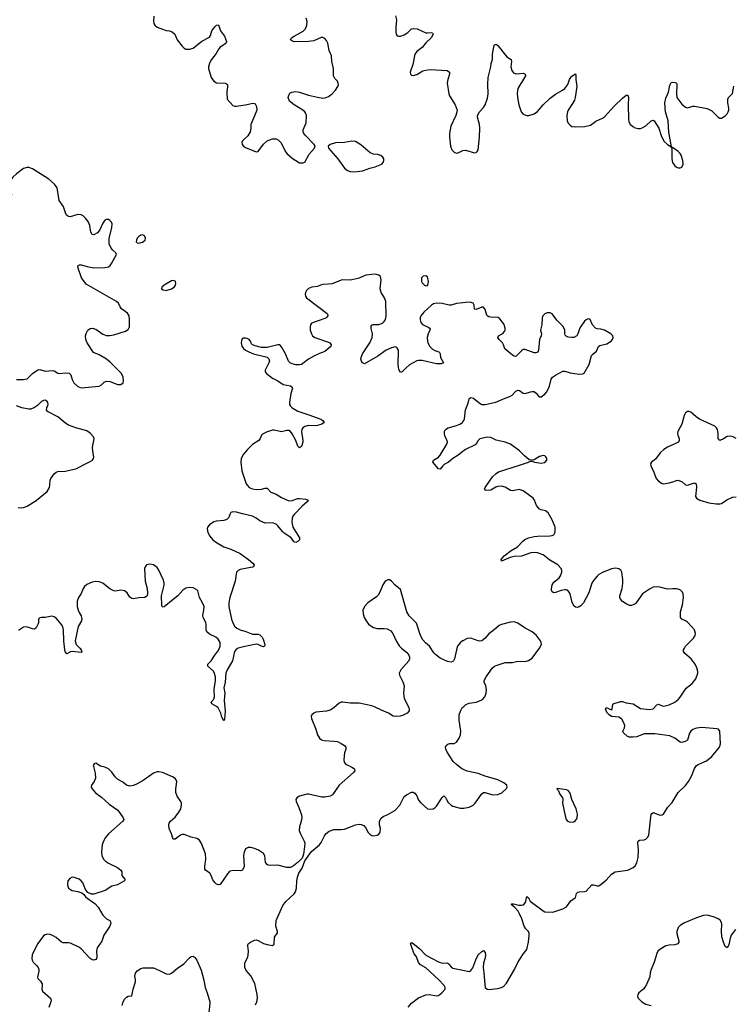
# Model space of a CAD drawing. Header units: inches. Extents: x 1933542 to 2138349, y 524876 to 666658.
# Tile 42 of 81: x 2015087 to 2023000, y 621163 to 632072. Entities that reach past the tile are written whole.
import ezdxf

# ---------------------------------------------------------------- set-up
doc = ezdxf.new("R2010")
doc.units = ezdxf.units.IN
doc.header["$MEASUREMENT"] = 0
for name, color, linetype in [('C0612', 7, 'Continuous'), ('C0613', 7, 'Continuous'), ('C0622', 7, 'Continuous'), ('C0623', 7, 'Continuous')]:
    doc.layers.add(name, color=color, linetype=linetype)

msp = doc.modelspace()

# ---------------------------------------------------------------- linework, layer by layer
at = {"layer": 'C0612', "color": 6}
for points, elevation in [([(2015050, 628086), (2015130, 628084), (2015170, 628092), (2015229, 628151), (2015290, 628192), (2015310, 628196), (2015370, 628178), (2015450, 628184), (2015470, 628181), (2015510, 628157), (2015530, 628152), (2015590, 628160), (2015635, 628155), (2015656, 628136), (2015670, 628085), (2015689, 628050), (2015730, 628009), (2015770, 627992), (2015967, 628013), (2015993, 628027), (2016023, 628056), (2016050, 628066), (2016090, 628062), (2016170, 628031), (2016210, 628028), (2016233, 628047), (2016238, 628070), (2016236, 628110), (2016216, 628150), (2016090, 628276), (2016050, 628311), (2015970, 628360), (2015906, 628386), (2015835, 628490), (2015821, 628530), (2015818, 628570), (2015824, 628596), (2015844, 628630), (2015870, 628649), (2015890, 628653), (2015930, 628644), (2016010, 628586), (2016050, 628572), (2016088, 628572), (2016130, 628579), (2016261, 628619), (2016290, 628641), (2016304, 628670), (2016306, 628750), (2016300, 628790), (2016281, 628821), (2016216, 628870), (2016200, 628890), (2016181, 628930), (2016159, 628950), (2015823, 629143), (2015774, 629210), (2015731, 629330), (2015736, 629350), (2015750, 629356), (2015770, 629355), (2015836, 629336), (2015910, 629322), (2016030, 629325), (2016070, 629335), (2016090, 629349), (2016106, 629370), (2016159, 629470), (2016153, 629490), (2016119, 629519), (2016101, 629541), (2016081, 629590), (2016080, 629650), (2016107, 629767), (2016112, 629810), (2016104, 629830), (2016088, 629848), (2016070, 629857), (2016050, 629859), (2016030, 629849), (2016010, 629819), (2015975, 629745), (2015950, 629711), (2015910, 629687), (2015890, 629690), (2015876, 629716), (2015865, 629790), (2015850, 629830), (2015820, 629870), (2015790, 629899), (2015770, 629910), (2015730, 629914), (2015648, 629888), (2015628, 629890), (2015606, 629906), (2015594, 629930), (2015572, 630000)], 200), ([(2020000, 628935), (2019930, 628926), (2019870, 628909), (2019850, 628908), (2019770, 628926), (2019708, 628932), (2019676, 628924), (2019652, 628908), (2019568, 628832), (2019536, 628790), (2019528, 628770), (2019526, 628746), (2019536, 628716), (2019555, 628695), (2019623, 628663), (2019637, 628650), (2019634, 628630), (2019617, 628590), (2019607, 628550), (2019608, 628510), (2019614, 628490), (2019636, 628450), (2019663, 628423), (2019690, 628405), (2019733, 628390), (2019743, 628383), (2019750, 628370), (2019754, 628330), (2019787, 628270), (2019761, 628259), (2019710, 628260), (2019550, 628294), (2019510, 628296), (2019490, 628292), (2019410, 628246), (2019368, 628212), (2019330, 628173), (2019310, 628163), (2019290, 628197), (2019282, 628250), (2019287, 628410), (2019270, 628440), (2019250, 628446), (2019210, 628436), (2019150, 628411), (2019058, 628342), (2018910, 628260), (2018890, 628269), (2018877, 628290), (2018871, 628310), (2018873, 628330), (2018889, 628370), (2018969, 628490), (2018996, 628550), (2018998, 628590), (2018983, 628650), (2018984, 628676), (2018991, 628689), (2019006, 628694), (2019070, 628696), (2019110, 628710), (2019130, 628729), (2019142, 628750), (2019152, 628790), (2019148, 628950), (2019133, 628990), (2019096, 629050), (2019084, 629090), (2019096, 629190), (2019088, 629228), (2019070, 629241), (2019030, 629251), (2018990, 629250), (2018930, 629241), (2018905, 629235), (2018851, 629209), (2018820, 629200), (2018750, 629187), (2018670, 629190), (2018650, 629187), (2018550, 629147), (2018510, 629140), (2018450, 629137), (2018422, 629130), (2018390, 629115), (2018326, 629110), (2018290, 629093), (2018268, 629070), (2018257, 629050), (2018252, 629030), (2018256, 629010), (2018269, 628990), (2018495, 628815), (2018503, 628803), (2018504, 628790), (2018487, 628770), (2018470, 628760), (2018324, 628710), (2018311, 628690), (2018307, 628670), (2018308, 628630), (2018321, 628590), (2018334, 628570), (2018360, 628550), (2018510, 628498), (2018525, 628490), (2018541, 628470), (2018536, 628450), (2018470, 628394), (2018410, 628372), (2018350, 628344), (2018290, 628310), (2018210, 628252), (2018190, 628246), (2018150, 628249), (2018110, 628258), (2018085, 628270), (2018067, 628290), (2018033, 628370), (2017990, 628447), (2017970, 628468), (2017950, 628471), (2017830, 628440), (2017770, 628438), (2017697, 628457), (2017669, 628469), (2017659, 628479), (2017646, 628510), (2017630, 628529), (2017610, 628539), (2017590, 628545), (2017570, 628545), (2017550, 628531), (2017545, 628515), (2017542, 628490), (2017550, 628456), (2017567, 628430), (2017590, 628410), (2017627, 628390), (2017680, 628370), (2017830, 628333), (2017850, 628316), (2017856, 628290), (2017851, 628270), (2017810, 628190), (2017808, 628170), (2017825, 628150), (2017890, 628100), (2017950, 628072), (2018010, 628030), (2018090, 628014), (2018105, 628005), (2018113, 627990), (2018092, 627930), (2018078, 627830), (2018079, 627810), (2018090, 627788), (2018110, 627770), (2018173, 627733), (2018294, 627694), (2018425, 627645), (2018450, 627630), (2018462, 627610), (2018436, 627590), (2018390, 627574), (2018369, 627571), (2018290, 627576), (2018250, 627566), (2018225, 627550), (2018214, 627530), (2018211, 627510), (2018228, 627410), (2018227, 627390), (2018210, 627343), (2018190, 627327), (2018170, 627347), (2018150, 627410), (2018110, 627485), (2018090, 627509), (2018070, 627520), (2018050, 627522), (2017990, 627506), (2017910, 627524), (2017890, 627524), (2017830, 627507), (2017780, 627481), (2017770, 627470), (2017755, 627430), (2017740, 627410), (2017670, 627364), (2017612, 627310), (2017570, 627259), (2017542, 627210), (2017539, 627170), (2017552, 627072), (2017600, 626930), (2017612, 626910), (2017632, 626890), (2017670, 626873), (2017710, 626867), (2017770, 626870), (2017810, 626882), (2017830, 626882), (2017870, 626836), (2017930, 626814), (2017990, 626777), (2018070, 626740), (2018110, 626743), (2018170, 626766), (2018190, 626768), (2018261, 626761), (2018286, 626750), (2018274, 626730), (2018218, 626682), (2018129, 626591), (2018114, 626570), (2018107, 626550), (2018105, 626505), (2018116, 626450), (2018190, 626330), (2018189, 626310), (2018173, 626290), (2018150, 626281), (2018130, 626286), (2018094, 626334), (2018021, 626381), (2018000, 626400), (2017950, 626465), (2017930, 626484), (2017890, 626496), (2017810, 626495), (2017750, 626521), (2017710, 626550), (2017670, 626572), (2017557, 626597), (2017490, 626617), (2017450, 626619), (2017430, 626611), (2017417, 626590), (2017405, 626555), (2017385, 626535), (2017350, 626523), (2017264, 626516), (2017239, 626510), (2017190, 626475), (2017170, 626450), (2017165, 626430), (2017173, 626390), (2017195, 626350), (2017230, 626310), (2017270, 626280), (2017351, 626231), (2017430, 626204), (2017530, 626156), (2017624, 626090), (2017672, 626050), (2017687, 626030), (2017679, 626010), (2017670, 626005), (2017530, 625980), (2017509, 625970), (2017492, 625950), (2017486, 625930), (2017476, 625850), (2017419, 625670), (2017406, 625610), (2017405, 625570), (2017436, 625430), (2017451, 625390), (2017474, 625350), (2017494, 625330), (2017530, 625310), (2017595, 625295), (2017670, 625265), (2017730, 625262), (2017750, 625255), (2017774, 625230), (2017785, 625210), (2017805, 625150), (2017800, 625130), (2017790, 625124), (2017770, 625129), (2017730, 625150), (2017710, 625154), (2017570, 625125), (2017510, 625109), (2017486, 625094), (2017470, 625070), (2017446, 624970), (2017387, 624870), (2017374, 624830), (2017367, 624730), (2017352, 624670), (2017363, 624610), (2017355, 624530), (2017365, 624410), (2017357, 624323), (2017350, 624305), (2017330, 624345), (2017317, 624390), (2017288, 624448), (2017270, 624464), (2017217, 624490), (2017210, 624510), (2017238, 624542), (2017249, 624570), (2017243, 624650), (2017257, 624750), (2017257, 624790), (2017248, 624828), (2017235, 624855), (2017172, 624910), (2017172, 624930), (2017211, 624969), (2017250, 625030), (2017295, 625090), (2017309, 625130), (2017309, 625170), (2017289, 625210), (2017262, 625230), (2017190, 625264), (2017162, 625290), (2017154, 625310), (2017156, 625370), (2017150, 625392), (2017121, 625450), (2017118, 625470), (2017130, 625530), (2017131, 625570), (2017115, 625610), (2017082, 625670), (2017062, 625742), (2017050, 625756), (2017010, 625776), (2016970, 625781), (2016930, 625773), (2016897, 625750), (2016839, 625690), (2016790, 625646), (2016690, 625568), (2016670, 625563), (2016663, 625583), (2016658, 625690), (2016688, 625808), (2016690, 625830), (2016682, 625862), (2016630, 625971), (2016610, 626003), (2016570, 626032), (2016530, 626039), (2016510, 626036), (2016495, 626030), (2016482, 626018), (2016472, 625990), (2016478, 625850), (2016501, 625770), (2016506, 625714), (2016502, 625690), (2016474, 625670), (2016410, 625668), (2016350, 625656), (2016330, 625657), (2016310, 625675), (2016280, 625720), (2016250, 625744), (2016210, 625751), (2016150, 625740), (2016130, 625745), (2016087, 625767), (2016010, 625830), (2015970, 625842), (2015930, 625847), (2015890, 625841), (2015830, 625813), (2015804, 625790), (2015790, 625768), (2015767, 625713), (2015740, 625670), (2015725, 625630), (2015723, 625610), (2015725, 625570), (2015735, 625530), (2015745, 625505), (2015770, 625466), (2015778, 625430), (2015772, 625410), (2015735, 625350), (2015704, 625190), (2015714, 625150), (2015755, 625110), (2015769, 625090), (2015775, 625070), (2015770, 625062), (2015670, 625072), (2015650, 625068), (2015610, 625047), (2015607, 625050), (2015592, 625070), (2015588, 625090), (2015577, 625190), (2015574, 625310), (2015565, 625345), (2015551, 625370), (2015490, 625440), (2015470, 625456), (2015443, 625463), (2015370, 625449), (2015330, 625450), (2015310, 625445), (2015297, 625430), (2015296, 625390), (2015290, 625370), (2015270, 625332), (2015250, 625318), (2015230, 625322), (2015190, 625339), (2015150, 625345), (2015130, 625340), (2015075, 625305)], 200), ([(2015070, 626668), (2015110, 626663), (2015130, 626666), (2015170, 626683), (2015270, 626746), (2015390, 626846), (2015418, 626890), (2015423, 626917), (2015425, 626970), (2015432, 626990), (2015470, 627041), (2015490, 627060), (2015510, 627065), (2015590, 627068), (2015710, 627097), (2015830, 627159), (2015870, 627175), (2015893, 627190), (2015906, 627210), (2015910, 627230), (2015897, 627290), (2015895, 627330), (2015912, 627430), (2015905, 627450), (2015869, 627490), (2015830, 627515), (2015710, 627549), (2015630, 627579), (2015598, 627598), (2015510, 627672), (2015394, 627730), (2015385, 627750), (2015387, 627770), (2015404, 627810), (2015400, 627830), (2015390, 627843), (2015370, 627855), (2015350, 627853), (2015330, 627841), (2015283, 627797), (2015250, 627775), (2015210, 627757), (2015190, 627757), (2015110, 627771), (2015050, 627792)], 200), ([(2020000, 627286), (2019950, 627246), (2019890, 627211), (2019841, 627170), (2019795, 627145), (2019778, 627130), (2019750, 627091), (2019730, 627097), (2019667, 627170), (2019674, 627190), (2019730, 627225), (2019750, 627246), (2019822, 627370), (2019829, 627390), (2019827, 627410), (2019805, 627450), (2019797, 627483), (2019799, 627510), (2019809, 627531), (2019837, 627550), (2019930, 627575), (2019967, 627590), (2019996, 627610), (2020000, 627615)], 200), ([(2020000, 625191), (2019998, 625190), (2019970, 625169), (2019943, 625130), (2019929, 625091), (2019910, 624990), (2019899, 624970), (2019890, 624961), (2019870, 624952), (2019830, 624960), (2019750, 624998), (2019697, 625037), (2019678, 625058), (2019630, 625129), (2019586, 625166), (2019559, 625199), (2019530, 625250), (2019486, 625386), (2019407, 625467), (2019379, 625510), (2019310, 625758), (2019250, 625805), (2019210, 625851), (2019190, 625865), (2019170, 625866), (2019139, 625850), (2019112, 625809), (2019082, 625730), (2019063, 625697), (2019043, 625677), (2018947, 625610), (2018910, 625570), (2018893, 625530), (2018894, 625490), (2018907, 625450), (2018930, 625410), (2018956, 625376), (2018990, 625348), (2019010, 625337), (2019050, 625325), (2019130, 625327), (2019163, 625323), (2019201, 625301), (2019224, 625270), (2019261, 625190), (2019296, 625136), (2019320, 625110), (2019380, 625060), (2019402, 625030), (2019408, 625010), (2019408, 624990), (2019401, 624970), (2019314, 624870), (2019296, 624830), (2019297, 624810), (2019336, 624736), (2019349, 624690), (2019342, 624610), (2019349, 624550), (2019403, 624450), (2019407, 624430), (2019404, 624416), (2019382, 624390), (2019330, 624361), (2019306, 624354), (2019250, 624352), (2019230, 624356), (2019175, 624390), (2019100, 624420), (2019030, 624456), (2018990, 624468), (2018850, 624500), (2018750, 624500), (2018670, 624512), (2018650, 624510), (2018630, 624499), (2018570, 624448), (2018530, 624423), (2018490, 624410), (2018370, 624398), (2018347, 624390), (2018325, 624370), (2018318, 624350), (2018321, 624330), (2018370, 624210), (2018390, 624147), (2018410, 624113), (2018433, 624093), (2018464, 624084), (2018570, 624079), (2018610, 624073), (2018653, 624053), (2018687, 624030), (2018702, 624010), (2018705, 623990), (2018690, 623950), (2018684, 623916), (2018682, 623870), (2018686, 623846), (2018695, 623830), (2018710, 623819), (2018770, 623790), (2018799, 623770), (2018804, 623750), (2018788, 623730), (2018630, 623590), (2018555, 623485), (2018530, 623467), (2018470, 623457), (2018436, 623456), (2018290, 623491), (2018270, 623492), (2018191, 623470), (2018160, 623450), (2018150, 623430), (2018154, 623410), (2018184, 623344), (2018210, 623261), (2018215, 623230), (2018208, 623190), (2018188, 623130), (2018187, 623090), (2018200, 623050), (2018242, 622970), (2018247, 622950), (2018246, 622906), (2018235, 622825), (2018218, 622781), (2018180, 622740), (2018123, 622697), (2018090, 622679), (2018050, 622678), (2017950, 622706), (2017870, 622699), (2017843, 622703), (2017830, 622710), (2017813, 622733), (2017806, 622806), (2017790, 622833), (2017736, 622870), (2017690, 622890), (2017650, 622899), (2017621, 622899), (2017590, 622884), (2017575, 622850), (2017568, 622810), (2017576, 622690), (2017558, 622650), (2017530, 622640), (2017454, 622646), (2017422, 622638), (2017410, 622631), (2017390, 622607), (2017311, 622490), (2017290, 622487), (2017270, 622495), (2017250, 622512), (2017230, 622543), (2017211, 622591), (2017196, 622616), (2017149, 622649), (2017141, 622661), (2017139, 622690), (2017151, 622771), (2017149, 622830), (2017104, 622944), (2017080, 622980), (2017050, 623001), (2016990, 623015), (2016910, 623045), (2016890, 623044), (2016870, 623036), (2016810, 622994), (2016790, 622992), (2016784, 623004), (2016770, 623050), (2016746, 623110), (2016739, 623150), (2016744, 623170), (2016759, 623190), (2016810, 623236), (2016852, 623290), (2016873, 623330), (2016882, 623370), (2016881, 623390), (2016874, 623410), (2016832, 623470), (2016818, 623510), (2016817, 623550), (2016828, 623628), (2016822, 623650), (2016810, 623664), (2016782, 623682), (2016670, 623731), (2016630, 623740), (2016610, 623738), (2016570, 623722), (2016456, 623644), (2016390, 623604), (2016350, 623586), (2016310, 623579), (2016271, 623591), (2016230, 623623), (2016170, 623656), (2016144, 623684), (2016110, 623735), (2016070, 623771), (2016030, 623791), (2015982, 623802), (2015930, 623833), (2015914, 623826), (2015903, 623810), (2015904, 623796), (2015925, 623725), (2015928, 623670), (2015913, 623630), (2015884, 623590), (2015880, 623570), (2015889, 623550), (2015926, 623506), (2015996, 623456), (2016080, 623380), (2016175, 623315), (2016235, 623230), (2016242, 623210), (2016231, 623190), (2016070, 623050), (2016039, 623010), (2016017, 622970), (2016002, 622930), (2015994, 622850), (2015999, 622810), (2016018, 622770), (2016037, 622750), (2016070, 622727), (2016170, 622677), (2016208, 622650), (2016219, 622630), (2016219, 622590), (2016252, 622550), (2016249, 622530), (2016172, 622488), (2016109, 622471), (2016035, 622425), (2015910, 622382), (2015883, 622383), (2015841, 622401), (2015816, 622436), (2015786, 622510), (2015770, 622532), (2015746, 622550), (2015691, 622569), (2015670, 622570), (2015643, 622557), (2015622, 622530), (2015617, 622490), (2015620, 622470), (2015630, 622450), (2015650, 622433), (2015670, 622424), (2015732, 622412), (2015776, 622396), (2015800, 622380), (2015822, 622350), (2015921, 622281), (2015959, 622239), (2016010, 622150), (2016050, 622111), (2016085, 622090), (2016098, 622070), (2016095, 622050), (2016086, 622030), (2016020, 621930), (2015997, 621863), (2015947, 621790), (2015939, 621750), (2015943, 621690), (2015937, 621670), (2015930, 621660), (2015910, 621650), (2015890, 621654), (2015870, 621669), (2015770, 621779), (2015750, 621793), (2015650, 621840), (2015630, 621844), (2015570, 621844), (2015550, 621851), (2015490, 621904), (2015450, 621926), (2015425, 621935), (2015390, 621938), (2015368, 621932), (2015350, 621921), (2015290, 621835), (2015243, 621750), (2015227, 621710), (2015222, 621670), (2015225, 621650), (2015235, 621630), (2015274, 621594), (2015293, 621570), (2015299, 621550), (2015298, 621530), (2015284, 621464), (2015289, 621450), (2015319, 621419), (2015335, 621390), (2015337, 621370), (2015332, 621330), (2015340, 621310), (2015429, 621230), (2015436, 621210), (2015434, 621190), (2015410, 621126)], 300), ([(2020000, 623768), (2019990, 623773), (2019930, 623819), (2019894, 623854), (2019824, 623964), (2019812, 623990), (2019810, 624010), (2019816, 624030), (2019836, 624044), (2019851, 624051), (2019906, 624054), (2019930, 624066), (2019960, 624110), (2019973, 624150), (2019977, 624190), (2019961, 624310), (2019961, 624370), (2019973, 624410), (2019994, 624446), (2020000, 624452)], 300), ([(2017703, 621157), (2017717, 621190), (2017723, 621230), (2017719, 621270), (2017694, 621394), (2017650, 621479), (2017597, 621537), (2017585, 621570), (2017584, 621610), (2017589, 621630), (2017616, 621684), (2017622, 621710), (2017623, 621750), (2017615, 621810), (2017618, 621822), (2017625, 621835), (2017646, 621850), (2017690, 621874), (2017710, 621877), (2017730, 621871), (2017790, 621835), (2017830, 621824), (2017890, 621815), (2017909, 621830), (2017914, 621906), (2017946, 621954), (2017947, 621970), (2017926, 622030), (2017930, 622090), (2018003, 622257), (2018037, 622303), (2018130, 622385), (2018147, 622410), (2018157, 622450), (2018160, 622530), (2018167, 622573), (2018184, 622616), (2018219, 622670), (2018248, 622752), (2018324, 622856), (2018413, 622930), (2018430, 622956), (2018465, 623030), (2018484, 623056), (2018520, 623080), (2018570, 623101), (2018650, 623099), (2018690, 623103), (2018809, 623151), (2018850, 623158), (2018875, 623155), (2018902, 623142), (2018920, 623120), (2018950, 623065), (2018970, 623046), (2018990, 623034), (2019010, 623030), (2019050, 623035), (2019071, 623049), (2019085, 623070), (2019088, 623110), (2019078, 623150), (2019076, 623190), (2019095, 623225), (2019116, 623244), (2019170, 623267), (2019246, 623310), (2019301, 623370), (2019350, 623466), (2019375, 623485), (2019430, 623512), (2019450, 623514), (2019470, 623503), (2019490, 623472), (2019510, 623424), (2019530, 623397), (2019608, 623330), (2019630, 623323), (2019670, 623330), (2019690, 623340), (2019710, 623358), (2019770, 623453), (2019790, 623473), (2019810, 623455), (2019819, 623430), (2019839, 623399), (2019870, 623369), (2019890, 623359), (2019970, 623337), (2020000, 623335)], 300), ([(2019395, 621130), (2019430, 621177), (2019510, 621234), (2019590, 621268), (2019630, 621272), (2019710, 621258), (2019730, 621262), (2019768, 621290), (2019803, 621330), (2019804, 621350), (2019792, 621370), (2019730, 621438), (2019590, 621568), (2019530, 621601), (2019510, 621624), (2019487, 621687), (2019458, 621730), (2019422, 621838), (2019430, 621846), (2019450, 621835), (2019520, 621780), (2019590, 621708), (2019730, 621634), (2019770, 621620), (2019830, 621621), (2019847, 621607), (2019870, 621576), (2019890, 621564), (2020000, 621541)], 200), ([(2016224, 621150), (2016230, 621180), (2016250, 621220), (2016270, 621243), (2016290, 621252), (2016330, 621256), (2016347, 621330), (2016372, 621410), (2016372, 621432), (2016365, 621475), (2016370, 621507), (2016390, 621535), (2016430, 621560), (2016455, 621565), (2016570, 621566), (2016638, 621538), (2016710, 621502), (2016750, 621496), (2016770, 621506), (2016836, 621564), (2016908, 621612), (2016970, 621679), (2016990, 621693), (2017010, 621696), (2017020, 621690), (2017030, 621683), (2017050, 621650), (2017100, 621540), (2017129, 621430), (2017142, 621350), (2017166, 621290), (2017195, 621190), (2017197, 621170), (2017185, 621070)], 300)]:
    msp.add_lwpolyline(points, dxfattribs=dict(at, elevation=elevation))
at = {"layer": 'C0612', "color": 6, "elevation": 200}
for points in [[(2016450, 629689), (2016430, 629683), (2016409, 629670), (2016391, 629650), (2016381, 629630), (2016379, 629610), (2016390, 629599), (2016410, 629596), (2016450, 629607), (2016478, 629630), (2016482, 629650), (2016470, 629676)], [(2016790, 629183), (2016770, 629178), (2016688, 629130), (2016663, 629110), (2016659, 629090), (2016679, 629079), (2016710, 629070), (2016770, 629089), (2016801, 629110), (2016816, 629130), (2016820, 629150), (2016815, 629170), (2016810, 629176)], [(2019590, 629234), (2019560, 629230), (2019543, 629210), (2019543, 629170), (2019550, 629155), (2019575, 629130), (2019590, 629124), (2019610, 629128), (2019618, 629150), (2019619, 629170), (2019610, 629221)]]:
    msp.add_lwpolyline(points, close=True, dxfattribs=at)
at = {"layer": 'C0613', "color": 6, "elevation": 200}
for points in [[(2016576, 632110), (2016570, 632050), (2016575, 632030), (2016587, 632010), (2016612, 631990), (2016670, 631965), (2016710, 631953), (2016750, 631950), (2016779, 631939), (2016806, 631910), (2016834, 631850), (2016890, 631777), (2016910, 631757), (2016930, 631747), (2016970, 631744), (2017010, 631756), (2017106, 631834), (2017190, 631878), (2017204, 631896), (2017218, 631950), (2017250, 631992), (2017270, 632010), (2017290, 632014), (2017314, 631950), (2017358, 631890), (2017382, 631830), (2017373, 631807), (2017311, 631769), (2017294, 631750), (2017264, 631696), (2017213, 631630), (2017190, 631590), (2017182, 631550), (2017182, 631530), (2017210, 631430), (2017241, 631390), (2017270, 631374), (2017364, 631370), (2017382, 631362), (2017390, 631354), (2017393, 631330), (2017384, 631270), (2017387, 631190), (2017450, 631122), (2017470, 631113), (2017490, 631113), (2017608, 631132), (2017670, 631147), (2017690, 631144), (2017698, 631138), (2017714, 631110), (2017716, 631070), (2017710, 631050), (2017649, 630911), (2017650, 630870), (2017642, 630830), (2017615, 630785), (2017557, 630730), (2017549, 630710), (2017554, 630690), (2017569, 630670), (2017590, 630657), (2017711, 630609), (2017730, 630613), (2017739, 630621), (2017789, 630691), (2017830, 630728), (2017890, 630751), (2017930, 630751), (2017957, 630737), (2017987, 630707), (2018030, 630616), (2018050, 630590), (2018110, 630537), (2018190, 630487), (2018230, 630485), (2018250, 630495), (2018297, 630583), (2018357, 630650), (2018363, 630670), (2018352, 630690), (2018251, 630791), (2018238, 630810), (2018231, 630830), (2018232, 630850), (2018265, 630930), (2018266, 631010), (2018258, 631038), (2018250, 631050), (2018228, 631070), (2018130, 631130), (2018080, 631170), (2018063, 631210), (2018070, 631236), (2018084, 631256), (2018104, 631270), (2018150, 631275), (2018190, 631269), (2018290, 631235), (2018390, 631212), (2018450, 631202), (2018475, 631205), (2018510, 631220), (2018550, 631251), (2018588, 631290), (2018615, 631330), (2018621, 631350), (2018619, 631370), (2018611, 631390), (2018582, 631422), (2018567, 631450), (2018567, 631530), (2018549, 631609), (2018544, 631670), (2018519, 631730), (2018505, 631810), (2018490, 631840), (2018470, 631865), (2018450, 631876), (2018430, 631875), (2018350, 631839), (2018291, 631829), (2018130, 631828), (2018113, 631833), (2018090, 631850), (2018102, 631870), (2018130, 631890), (2018230, 631943), (2018258, 631970), (2018272, 632010), (2018274, 632050), (2018264, 632090)], [(2019255, 632115), (2019264, 632070), (2019256, 631990), (2019258, 631938), (2019263, 631910), (2019274, 631894), (2019289, 631889), (2019310, 631890), (2019350, 631904), (2019390, 631930), (2019430, 631969), (2019450, 631976), (2019496, 631970), (2019590, 631927), (2019610, 631925), (2019651, 631931), (2019666, 631926), (2019672, 631910), (2019648, 631870), (2019590, 631814), (2019550, 631764), (2019490, 631720), (2019470, 631690), (2019446, 631574), (2019418, 631490), (2019419, 631470), (2019430, 631456), (2019450, 631452), (2019490, 631465), (2019556, 631504), (2019590, 631514), (2019640, 631520), (2019828, 631508), (2019852, 631492), (2019852, 631470), (2019833, 631410), (2019828, 631370), (2019845, 631250), (2019852, 631230), (2019916, 631130), (2019936, 631070), (2019935, 631050), (2019923, 631010), (2019869, 630891), (2019853, 630810), (2019852, 630770), (2019863, 630670), (2019879, 630630), (2019903, 630603), (2019930, 630593), (2019950, 630596), (2019999, 630621), (2020000, 630622)], [(2015572, 630000), (2015570, 630006), (2015526, 630070), (2015501, 630210), (2015473, 630250), (2015410, 630306), (2015230, 630420), (2015190, 630435), (2015170, 630435), (2015130, 630423), (2015050, 630364), (2015010, 630326), (2014979, 630281), (2014967, 630250), (2014967, 630227), (2014973, 630190), (2014991, 630150), (2014995, 630130), (2014969, 630091), (2014960, 630070), (2014953, 630033), (2014952, 630000)]]:
    msp.add_lwpolyline(points, dxfattribs=at)
msp.add_lwpolyline([(2018770, 630725), (2018690, 630710), (2018590, 630706), (2018530, 630690), (2018509, 630670), (2018512, 630650), (2018615, 630530), (2018690, 630428), (2018722, 630402), (2018751, 630391), (2018786, 630386), (2018830, 630389), (2018890, 630398), (2018970, 630426), (2019030, 630440), (2019102, 630470), (2019119, 630490), (2019124, 630510), (2019123, 630530), (2019112, 630550), (2019090, 630566), (2019057, 630577), (2019010, 630581), (2018975, 630595), (2018870, 630687), (2018810, 630721)], close=True, dxfattribs=at)
at = {"layer": 'C0622', "color": 6}
for points, elevation in [([(2020000, 627615), (2020013, 627630), (2020020, 627650), (2020029, 627750), (2020058, 627822), (2020070, 627870), (2020080, 627880), (2020090, 627887), (2020118, 627878), (2020195, 627815), (2020210, 627810), (2020250, 627810), (2020367, 627833), (2020470, 627879), (2020523, 627897), (2020547, 627913), (2020590, 627957), (2020610, 627966), (2020630, 627962), (2020670, 627935), (2020690, 627929), (2020750, 627950), (2020770, 627954), (2020790, 627951), (2020813, 627933), (2020839, 627899), (2020850, 627892), (2020870, 627893), (2020910, 627921), (2020932, 627950), (2020960, 628010), (2020979, 628090), (2020996, 628110), (2021027, 628133), (2021110, 628177), (2021130, 628176), (2021190, 628159), (2021294, 628146), (2021330, 628147), (2021345, 628155), (2021400, 628250), (2021428, 628350), (2021437, 628363), (2021482, 628398), (2021506, 628450), (2021519, 628461), (2021598, 628482), (2021645, 628510), (2021660, 628530), (2021667, 628550), (2021664, 628570), (2021641, 628590), (2021570, 628630), (2021530, 628643), (2021490, 628646), (2021470, 628655), (2021440, 628690), (2021414, 628750), (2021410, 628755), (2021390, 628756), (2021370, 628747), (2021351, 628730), (2021310, 628674), (2021294, 628646), (2021276, 628590), (2021263, 628570), (2021230, 628552), (2021210, 628550), (2021170, 628556), (2021146, 628566), (2021137, 628577), (2021131, 628590), (2021131, 628630), (2021126, 628650), (2021110, 628677), (2021042, 628742), (2020990, 628813), (2020970, 628823), (2020937, 628823), (2020910, 628813), (2020898, 628802), (2020887, 628790), (2020881, 628770), (2020877, 628690), (2020862, 628630), (2020872, 628590), (2020871, 628570), (2020851, 628529), (2020839, 628410), (2020832, 628388), (2020810, 628379), (2020790, 628382), (2020690, 628418), (2020670, 628416), (2020650, 628403), (2020590, 628341), (2020570, 628342), (2020550, 628354), (2020466, 628426), (2020452, 628470), (2020441, 628490), (2020402, 628530), (2020388, 628550), (2020395, 628570), (2020445, 628596), (2020464, 628616), (2020470, 628630), (2020470, 628655), (2020460, 628690), (2020450, 628706), (2020410, 628759), (2020391, 628771), (2020310, 628775), (2020290, 628780), (2020272, 628790), (2020262, 628810), (2020250, 628861), (2020230, 628887), (2020210, 628887), (2020150, 628861), (2020130, 628865), (2020125, 628910), (2020115, 628930), (2020081, 628941), (2020030, 628940), (2020000, 628935)], 200), ([(2023030, 627430), (2022998, 627450), (2022970, 627459), (2022930, 627452), (2022890, 627427), (2022850, 627411), (2022831, 627431), (2022832, 627490), (2022825, 627530), (2022815, 627550), (2022796, 627570), (2022626, 627646), (2022588, 627670), (2022530, 627722), (2022510, 627731), (2022490, 627731), (2022470, 627717), (2022453, 627687), (2022429, 627590), (2022384, 627510), (2022381, 627490), (2022385, 627470), (2022401, 627430), (2022401, 627410), (2022391, 627390), (2022270, 627336), (2022231, 627310), (2022190, 627271), (2022137, 627203), (2022092, 627170), (2022080, 627150), (2022085, 627130), (2022119, 627059), (2022143, 626990), (2022170, 626957), (2022210, 626933), (2022230, 626930), (2022290, 626939), (2022330, 626950), (2022370, 626967), (2022390, 626969), (2022431, 626951), (2022470, 626920), (2022490, 626916), (2022570, 626941), (2022578, 626938), (2022588, 626928), (2022592, 626892), (2022579, 626790), (2022590, 626770), (2022630, 626750), (2022730, 626720), (2022810, 626706), (2022850, 626706), (2022870, 626711), (2022929, 626751), (2022990, 626783), (2023030, 626787)], 200), ([(2020000, 621541), (2020070, 621527), (2020090, 621536), (2020110, 621568), (2020144, 621656), (2020171, 621709), (2020210, 621749), (2020230, 621757), (2020250, 621735), (2020253, 621710), (2020250, 621679), (2020230, 621617), (2020226, 621570), (2020235, 621510), (2020243, 621383), (2020250, 621349), (2020270, 621330), (2020290, 621327), (2020390, 621338), (2020430, 621349), (2020450, 621359), (2020484, 621396), (2020573, 621550), (2020610, 621625), (2020665, 621715), (2020709, 621770), (2020729, 621850), (2020738, 621930), (2020738, 621950), (2020728, 621970), (2020700, 622000), (2020681, 622030), (2020655, 622110), (2020630, 622166), (2020613, 622193), (2020576, 622236), (2020538, 622270), (2020543, 622277), (2020563, 622277), (2020622, 622262), (2020650, 622260), (2020675, 622265), (2020694, 622290), (2020710, 622357), (2020730, 622344), (2020747, 622307), (2020890, 622198), (2020910, 622189), (2020990, 622182), (2021010, 622186), (2021110, 622221), (2021150, 622244), (2021197, 622310), (2021250, 622345), (2021262, 622390), (2021276, 622404), (2021290, 622410), (2021350, 622412), (2021370, 622418), (2021430, 622486), (2021450, 622487), (2021490, 622474), (2021510, 622475), (2021519, 622481), (2021590, 622539), (2021650, 622606), (2021690, 622630), (2021830, 622648), (2021890, 622679), (2021910, 622697), (2021929, 622730), (2021944, 622790), (2021949, 622870), (2021940, 622950), (2021943, 622970), (2021959, 622981), (2022010, 622986), (2022030, 622993), (2022050, 623012), (2022062, 623038), (2022090, 623270), (2022110, 623286), (2022190, 623257), (2022210, 623261), (2022230, 623275), (2022275, 623345), (2022321, 623399), (2022390, 623511), (2022470, 623588), (2022502, 623630), (2022537, 623690), (2022570, 623776), (2022590, 623809), (2022610, 623821), (2022701, 623859), (2022761, 623910), (2022814, 623970), (2022845, 624010), (2022857, 624050), (2022850, 624190), (2022836, 624210), (2022816, 624216), (2022650, 624231), (2022590, 624223), (2022552, 624208), (2022530, 624190), (2022514, 624166), (2022490, 624090), (2022467, 624073), (2022430, 624064), (2022410, 624067), (2022350, 624111), (2022296, 624136), (2022130, 624158), (2022010, 624158), (2021930, 624126), (2021890, 624121), (2021850, 624121), (2021828, 624128), (2021783, 624170), (2021776, 624190), (2021793, 624227), (2021796, 624250), (2021783, 624290), (2021762, 624322), (2021750, 624334), (2021730, 624343), (2021650, 624353), (2021624, 624370), (2021606, 624390), (2021584, 624430), (2021590, 624450), (2021650, 624424), (2021656, 624430), (2021661, 624470), (2021669, 624490), (2021750, 624517), (2021770, 624517), (2021810, 624501), (2021890, 624490), (2021970, 624440), (2022070, 624430), (2022110, 624437), (2022150, 624480), (2022170, 624487), (2022210, 624468), (2022230, 624465), (2022290, 624480), (2022350, 624509), (2022390, 624541), (2022410, 624564), (2022476, 624664), (2022543, 624717), (2022585, 624770), (2022606, 624830), (2022607, 624850), (2022596, 624890), (2022576, 624930), (2022532, 624992), (2022463, 625050), (2022449, 625070), (2022448, 625090), (2022457, 625110), (2022471, 625130), (2022559, 625221), (2022576, 625250), (2022580, 625270), (2022570, 625310), (2022537, 625350), (2022490, 625398), (2022470, 625412), (2022429, 625429), (2022413, 625450), (2022414, 625510), (2022437, 625590), (2022449, 625670), (2022445, 625710), (2022435, 625730), (2022415, 625750), (2022390, 625762), (2022370, 625765), (2022330, 625767), (2022270, 625762), (2022184, 625784), (2022150, 625788), (2022110, 625785), (2022070, 625764), (2021991, 625710), (2021930, 625621), (2021910, 625601), (2021890, 625587), (2021870, 625582), (2021850, 625582), (2021810, 625601), (2021770, 625626), (2021750, 625650), (2021743, 625670), (2021743, 625690), (2021766, 625770), (2021774, 625830), (2021775, 625870), (2021764, 625950), (2021752, 625972), (2021730, 625988), (2021694, 625994), (2021671, 625991), (2021650, 625987), (2021550, 625948), (2021510, 625923), (2021490, 625905), (2021450, 625860), (2021432, 625830), (2021397, 625723), (2021338, 625610), (2021310, 625578), (2021290, 625565), (2021270, 625560), (2021250, 625562), (2021235, 625575), (2021214, 625614), (2021191, 625711), (2021181, 625730), (2021166, 625746), (2021150, 625754), (2021130, 625755), (2021090, 625748), (2021030, 625725), (2021010, 625723), (2020990, 625734), (2020982, 625750), (2020982, 625762), (2020992, 625810), (2021010, 625838), (2021070, 625889), (2021085, 625910), (2021099, 625950), (2021098, 625970), (2021090, 625992), (2021055, 626030), (2020964, 626084), (2020890, 626144), (2020830, 626163), (2020790, 626167), (2020756, 626164), (2020650, 626127), (2020570, 626123), (2020526, 626114), (2020430, 626072), (2020425, 626090), (2020460, 626130), (2020535, 626190), (2020608, 626232), (2020665, 626295), (2020688, 626312), (2020730, 626330), (2020790, 626347), (2020830, 626351), (2020967, 626353), (2020990, 626356), (2021010, 626365), (2021026, 626394), (2021024, 626450), (2020992, 626530), (2020947, 626607), (2020916, 626630), (2020870, 626641), (2020849, 626650), (2020817, 626690), (2020796, 626750), (2020780, 626770), (2020670, 626853), (2020625, 626865), (2020550, 626853), (2020530, 626855), (2020470, 626894), (2020430, 626905), (2020390, 626901), (2020367, 626893), (2020310, 626858), (2020255, 626855), (2020243, 626863), (2020242, 626870), (2020250, 626890), (2020330, 627005), (2020370, 627045), (2020397, 627063), (2020630, 627135), (2020729, 627170), (2020750, 627182), (2020770, 627182), (2020794, 627170), (2020870, 627159), (2020910, 627164), (2020931, 627190), (2020932, 627210), (2020921, 627230), (2020910, 627238), (2020890, 627243), (2020850, 627231), (2020790, 627197), (2020770, 627192), (2020736, 627196), (2020682, 627242), (2020630, 627295), (2020529, 627369), (2020470, 627390), (2020370, 627412), (2020310, 627443), (2020270, 627448), (2020190, 627428), (2020170, 627410), (2020156, 627384), (2020137, 627363), (2020030, 627310), (2020000, 627286)], 200), ([(2020000, 624452), (2020034, 624486), (2020070, 624499), (2020150, 624511), (2020179, 624521), (2020219, 624541), (2020245, 624570), (2020259, 624610), (2020262, 624650), (2020254, 624690), (2020237, 624730), (2020238, 624750), (2020258, 624790), (2020329, 624891), (2020350, 624908), (2020370, 624917), (2020470, 624948), (2020550, 624950), (2020610, 624963), (2020690, 624962), (2020730, 624972), (2020770, 624999), (2020852, 625110), (2020872, 625150), (2020871, 625170), (2020863, 625190), (2020819, 625250), (2020770, 625289), (2020691, 625330), (2020610, 625387), (2020570, 625399), (2020530, 625396), (2020429, 625371), (2020402, 625358), (2020349, 625310), (2020290, 625267), (2020245, 625215), (2020210, 625190), (2020190, 625186), (2020170, 625188), (2020090, 625219), (2020050, 625214), (2020000, 625191)], 300), ([(2020000, 623335), (2020010, 623334), (2020070, 623346), (2020117, 623370), (2020138, 623390), (2020209, 623491), (2020230, 623508), (2020250, 623509), (2020330, 623484), (2020390, 623486), (2020434, 623506), (2020485, 623555), (2020494, 623570), (2020488, 623590), (2020456, 623616), (2020390, 623650), (2020250, 623691), (2020170, 623720), (2020047, 623747), (2020000, 623768)], 300), ([(2023024, 621990), (2022977, 621930), (2022965, 621895), (2022950, 621822), (2022930, 621787), (2022910, 621802), (2022890, 621850), (2022872, 621910), (2022867, 621973), (2022871, 622051), (2022868, 622070), (2022855, 622095), (2022830, 622110), (2022780, 622130), (2022710, 622149), (2022670, 622146), (2022590, 622120), (2022450, 622061), (2022410, 622036), (2022388, 622012), (2022373, 621970), (2022374, 621946), (2022394, 621866), (2022395, 621850), (2022386, 621834), (2022350, 621820), (2022290, 621819), (2022251, 621809), (2022186, 621770), (2022164, 621750), (2022150, 621726), (2022121, 621630), (2022088, 621550), (2022078, 621510), (2022074, 621466), (2022038, 621382), (2022006, 621334), (2021953, 621290), (2021940, 621270), (2021938, 621250), (2021946, 621230), (2021984, 621190), (2022030, 621164), (2022088, 621148)], 200)]:
    msp.add_lwpolyline(points, dxfattribs=dict(at, elevation=elevation))
at = {"layer": 'C0622', "color": 6, "elevation": 300}
msp.add_lwpolyline([(2021045, 623555), (2021042, 623550), (2021056, 623536), (2021075, 623490), (2021105, 623450), (2021109, 623430), (2021105, 623390), (2021134, 623250), (2021146, 623210), (2021163, 623190), (2021190, 623179), (2021230, 623183), (2021246, 623194), (2021264, 623216), (2021270, 623230), (2021271, 623270), (2021257, 623330), (2021211, 623430), (2021190, 623501), (2021167, 623530), (2021150, 623540)], close=True, dxfattribs=at)
at = {"layer": 'C0623', "color": 6, "elevation": 200}
msp.add_lwpolyline([(2020000, 630622), (2020030, 630626), (2020130, 630596), (2020150, 630599), (2020161, 630610), (2020170, 630630), (2020185, 630770), (2020189, 630869), (2020184, 630910), (2020163, 630990), (2020163, 631010), (2020184, 631050), (2020230, 631100), (2020250, 631130), (2020276, 631204), (2020283, 631250), (2020277, 631357), (2020281, 631430), (2020310, 631550), (2020314, 631586), (2020331, 631630), (2020329, 631690), (2020349, 631790), (2020370, 631802), (2020390, 631784), (2020490, 631661), (2020537, 631630), (2020540, 631610), (2020532, 631550), (2020545, 631510), (2020564, 631484), (2020590, 631472), (2020670, 631480), (2020693, 631470), (2020694, 631450), (2020686, 631430), (2020611, 631310), (2020603, 631257), (2020606, 631210), (2020621, 631130), (2020648, 631050), (2020670, 631025), (2020710, 631011), (2020731, 631011), (2020790, 631029), (2020830, 631053), (2020892, 631130), (2020970, 631201), (2021030, 631245), (2021107, 631290), (2021130, 631311), (2021165, 631355), (2021185, 631410), (2021198, 631430), (2021210, 631445), (2021250, 631472), (2021254, 631454), (2021252, 631410), (2021264, 631330), (2021248, 631210), (2021239, 631181), (2021218, 631142), (2021169, 631070), (2021161, 631050), (2021153, 631010), (2021157, 630950), (2021167, 630927), (2021190, 630904), (2021211, 630890), (2021250, 630883), (2021350, 630887), (2021415, 630905), (2021474, 630946), (2021550, 630982), (2021570, 630997), (2021681, 631119), (2021770, 631203), (2021810, 631234), (2021830, 631237), (2021839, 631210), (2021835, 631130), (2021836, 630970), (2021841, 630941), (2021855, 630915), (2021887, 630887), (2021910, 630874), (2021945, 630865), (2021970, 630867), (2021990, 630872), (2022030, 630895), (2022090, 630951), (2022110, 630957), (2022123, 630950), (2022175, 630870), (2022198, 630790), (2022230, 630727), (2022270, 630689), (2022307, 630667), (2022310, 630654), (2022316, 630664), (2022284, 630824), (2022277, 630950), (2022247, 631050), (2022242, 631150), (2022250, 631202), (2022282, 631270), (2022295, 631345), (2022310, 631375), (2022330, 631379), (2022356, 631376), (2022369, 631369), (2022373, 631353), (2022369, 631250), (2022374, 631210), (2022430, 631136), (2022470, 631101), (2022490, 631095), (2022550, 631112), (2022570, 631112), (2022710, 631089), (2022762, 631062), (2022830, 630990), (2022850, 630981), (2022870, 630982), (2022910, 631007), (2022930, 631027), (2022943, 631050), (2022950, 631070), (2022950, 631090), (2022939, 631150), (2022939, 631190), (2022948, 631210), (2022990, 631255), (2023006, 631334)], dxfattribs=at)
msp.add_lwpolyline([(2022324, 630656), (2022313, 630647), (2022318, 630638), (2022317, 630530), (2022324, 630490), (2022350, 630454), (2022370, 630438), (2022390, 630429), (2022410, 630429), (2022430, 630439), (2022442, 630470), (2022439, 630510), (2022420, 630570), (2022410, 630590), (2022390, 630611)], close=True, dxfattribs=at)

doc.saveas('drawing.dxf')
